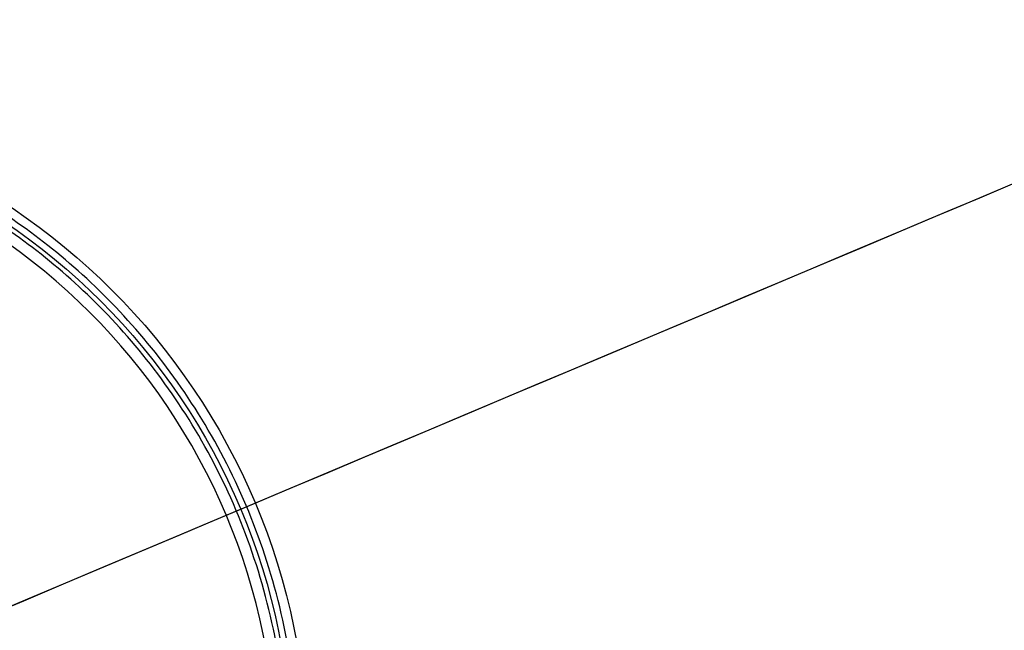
# Model space of a CAD drawing. Header units: millimetres. Extents: x -232 to 244, y -194 to 282.
# Tile 41 of 43: x 32 to 94, y 51 to 90. Entities that reach past the tile are written whole.
import ezdxf

# ---------------------------------------------------------------- set-up
doc = ezdxf.new("R2010")
doc.units = ezdxf.units.MM
for name, color, linetype, true_color in [('COTA', 252, 'Continuous', 0x696969), ('NEGRO', 7, 'Continuous', 0x171717), ('PANTALLA', 7, 'Continuous', 0xffffff)]:
    doc.layers.add(name, color=color, linetype=linetype, true_color=true_color)

# ---------------------------------------------------------------- blocks, each defined once
blk = doc.blocks.new('DOME M 29917')
at = {"layer": 'NEGRO', "extrusion": (0, 0, -1)}
for centre, radius, start, end in [((0, -42.5, 1143.349), 208.2, 67.15077, 247.15077), ((0, -42.5, 1137.349), 212.2, 90, 180), ((0, -42.5, 1142.349), 212.2, 90, 180), ((0, -42.5, 1141.349), 210.5, 360, 180), ((0, -42.5, 1143.349), 211, 90, 180), ((0, -42.5, 1137.349), 211, 90, 180), ((0, -42.5, 1145.349), 211, 90, 180), ((0, -42.5, 1139.349), 211, 90, 180), ((0, -42.5, 1137.349), 207.2, 90, 180), ((0, -42.5, 1143.349), 207.2, 90, 180), ((0, -42.5, 1139.349), 207.2, 90, 180), ((0, -42.5, 1145.349), 207.2, 90, 180), ((0, -42.5, 1137.349), 206, 90, 180), ((0, -42.5, 1142.349), 206, 90, 180), ((0, -42.5, 1143.349), 208.2, 247.15077, 67.15077), ((0, -42.5), 42.5, 90, 270), ((0, -42.5, 33), 42.5, 90, 270), ((0, -42.5, 16.5), 42.5, 90, 270), ((0, -42.5, 33), 41.5, 90, 270), ((0, -42.5), 41.5, 90, 270), ((0, -42.5, 16.5), 41.5, 90, 270)]:
    blk.add_arc(centre, radius, start, end, dxfattribs=at)
at = {"layer": 'NEGRO'}
for centre, radius, start, end in [((0, -42.5, -1147.349), 212.2, 0, 90), ((0, -42.5, -1143.349), 210.5, 292.84923, 112.84923), ((0, -42.5, -1147.349), 211, 0, 90), ((0, -42.5, -1141.349), 211, 0, 90), ((0, -42.5, -1141.349), 208.2, 0, 180), ((0, -42.5, -1141.349), 207.2, 0, 90), ((0, -42.5, -1147.349), 207.2, 0, 90), ((0, -42.5, -1147.349), 206, 0, 90), ((0, -42.5, -1143.349), 210.5, 112.84923, 292.84923), ((0, -42.5, -34), 40.5, 270, 90), ((0, -42.5, -35), 40.5, 270, 90)]:
    blk.add_arc(centre, radius, start, end, dxfattribs=at)
for points in [[(0, -84.414, -34.414), (83.828, -84.414, -34.414), (83.828, -0.586, -34.414), (0, -0.586, -34.414)], [(0, -83.707, -33.707), (82.414, -83.707, -33.707), (82.414, -1.293, -33.707), (0, -1.293, -33.707)]]:
    blk.add_rational_spline(points, [0.816490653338, 0.272163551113, 0.272163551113, 0.816490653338], degree=3, dxfattribs=at)
for points in [[(32.853, -15.538), (32.853, -15.538, -33)], [(32.08, -16.173), (32.08, -16.173, -33)]]:
    blk.add_open_spline(points, degree=1, dxfattribs=at)
at = {"layer": 'PANTALLA', "extrusion": (0.92153, 0.388308, 0)}
for radius in [210.5, 210.5, 208.2, 208.2]:
    blk.add_circle((-39.165, -1143.349, -16.503), radius, dxfattribs=at)
at = {"layer": 'PANTALLA', "extrusion": (0, 0, -1)}
for radius in [210.5, 210.5, 208.2, 208.2]:
    blk.add_arc((0, -42.5, 1143.349), radius, 337.15077, 157.15077, dxfattribs=at)
at = {"layer": 'PANTALLA'}
for centre, radius, start, end in [((0, -42.5, -1141.349), 210.5, 270, 90), ((0, -42.5, -1141.349), 210.5, 270, 90), ((0, -42.5, -1141.349), 208.2, 270, 90), ((0, -42.5, -1141.349), 208.2, 270, 90), ((0, -42.5, -1143.349), 210.5, 202.84923, 22.84923), ((0, -42.5, -1143.349), 210.5, 202.84923, 22.84923), ((0, -42.5, -1143.349), 208.2, 202.84923, 22.84923), ((0, -42.5, -1143.349), 208.2, 202.84923, 22.84923)]:
    blk.add_arc(centre, radius, start, end, dxfattribs=at)
at = {"layer": 'PANTALLA', "extrusion": (-0.388308, 0.92153, -2.72222e-17)}
for radius in [210.5, 210.5, 208.2, 208.2]:
    blk.add_arc((16.503, -1143.349, -39.165), radius, 0, 180, dxfattribs=at)
at = {"layer": 'PANTALLA', "extrusion": (0.388308, -0.92153, -2.72222e-17)}
for radius in [210.5, 210.5, 208.2, 208.2]:
    blk.add_arc((-16.503, -1143.349, 39.165), radius, 180, 0, dxfattribs=at)

msp = doc.modelspace()

# ---------------------------------------------------------------- block references
at = {"layer": 'COTA'}
msp.add_blockref('DOME M 29917', (7.393, 85, 1476.277), dxfattribs=at)

doc.saveas('drawing.dxf')
